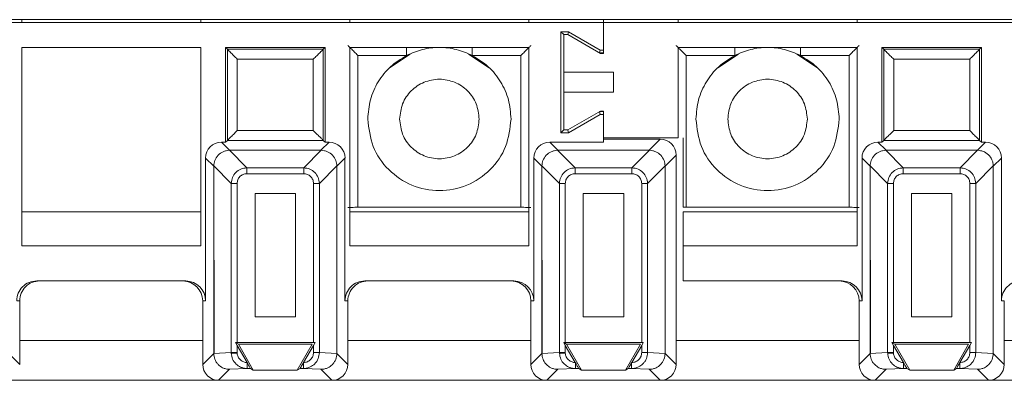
# Paper-space layout 'Blatt2' of a CAD drawing. Header units: millimetres. Extents: x 257 to 862, y 404 to 535.
# Tile 17 of 36: x 613 to 662, y 408 to 426. Entities that reach past the tile are written whole.
import ezdxf

# ---------------------------------------------------------------- set-up
doc = ezdxf.new("R2010")
doc.units = ezdxf.units.MM

psp = doc.layouts.new('Blatt2')

# ---------------------------------------------------------------- linework, layer by layer
at = {"color": 7, "linetype": 'Continuous', "lineweight": 15}
for p, q in [((259.333, 425.89), (826.511, 425.89)), ((642.233, 425.74), (477.233, 425.74)), ((612.983, 425.74), (612.983, 425.89)), ((621.983, 425.89), (621.983, 425.74)), ((629.483, 425.89), (629.483, 425.74)), ((638.483, 425.89), (638.483, 425.74)), ((642.233, 425.74), (642.233, 425.89)), ((642.233, 424.362), (642.233, 425.74)), ((642.233, 424.187), (642.233, 425.74)), ((807.233, 425.74), (642.233, 425.74)), ((645.983, 425.89), (645.983, 425.74)), ((654.983, 425.89), (654.983, 425.74)), ((640.087, 425.285), (640.087, 420.194)), ((640.472, 425.285), (640.087, 425.285)), ((640.233, 425.14), (640.087, 425.285)), ((640.433, 425.14), (640.472, 425.285)), ((642.072, 424.362), (640.472, 425.285)), ((640.233, 423.24), (640.233, 425.14)), ((640.233, 425.14), (640.433, 425.14)), ((640.433, 425.14), (642.084, 424.187)), ((621.983, 424.49), (612.983, 424.49)), ((612.983, 424.49), (612.983, 414.516)), ((621.983, 414.516), (621.983, 424.49)), ((628.233, 424.49), (623.233, 424.49)), ((623.233, 424.49), (623.322, 424.401)), ((623.233, 424.49), (623.233, 419.724)), ((628.144, 424.401), (623.322, 424.401)), ((623.322, 424.401), (623.322, 419.813)), ((628.233, 424.49), (628.144, 424.401)), ((628.144, 419.813), (628.144, 424.401)), ((628.233, 419.724), (628.233, 424.49)), ((629.483, 424.49), (629.483, 414.516)), ((638.483, 424.49), (629.483, 424.49)), ((638.483, 414.516), (638.483, 424.49)), ((642.033, 424.216), (642.072, 424.362)), ((642.233, 424.216), (642.033, 424.216)), ((642.072, 424.362), (642.233, 424.362)), ((645.983, 424.49), (645.983, 419.94)), ((654.983, 424.49), (645.983, 424.49)), ((654.983, 414.516), (654.983, 424.49)), ((661.233, 424.49), (656.233, 424.49)), ((656.233, 424.49), (656.322, 424.401)), ((656.233, 424.49), (656.233, 419.724)), ((661.144, 424.401), (656.322, 424.401)), ((656.322, 424.401), (656.322, 419.813)), ((661.233, 424.49), (661.144, 424.401)), ((661.144, 419.813), (661.144, 424.401)), ((661.233, 419.724), (661.233, 424.49)), ((627.644, 423.901), (623.822, 423.901)), ((623.822, 423.901), (623.822, 420.313)), ((627.644, 420.313), (627.644, 423.901)), ((629.885, 424.087), (632.329, 424.087)), ((629.885, 424.087), (629.885, 416.446)), ((632.52, 424.159), (631.479, 423.463)), ((636.486, 423.463), (635.446, 424.159)), ((635.637, 424.087), (638.081, 424.087)), ((638.081, 416.446), (638.081, 424.087)), ((642.084, 424.187), (642.233, 424.187)), ((646.385, 424.087), (648.829, 424.087)), ((646.385, 424.087), (646.385, 416.446)), ((649.02, 424.159), (647.979, 423.463)), ((652.986, 423.463), (651.946, 424.159)), ((652.137, 424.087), (654.581, 424.087)), ((654.581, 416.446), (654.581, 424.087)), ((660.644, 423.901), (656.822, 423.901)), ((656.822, 423.901), (656.822, 420.313)), ((660.644, 420.313), (660.644, 423.901)), ((640.233, 422.24), (640.233, 423.24)), ((642.733, 423.24), (640.233, 423.24)), ((642.733, 422.24), (642.733, 423.24)), ((640.233, 420.34), (640.233, 422.24)), ((640.233, 422.24), (642.733, 422.24)), ((642.084, 421.293), (640.433, 420.34)), ((642.033, 421.263), (642.072, 421.118)), ((642.233, 421.263), (642.033, 421.263)), ((642.233, 421.293), (642.084, 421.293)), ((642.233, 419.94), (642.233, 421.293)), ((640.472, 420.194), (642.072, 421.118)), ((642.072, 421.118), (642.233, 421.118)), ((642.233, 421.118), (642.233, 419.724)), ((623.822, 420.313), (627.644, 420.313)), ((640.233, 420.34), (640.087, 420.194)), ((640.433, 420.34), (640.233, 420.34)), ((640.433, 420.34), (640.472, 420.194)), ((656.822, 420.313), (660.644, 420.313)), ((623.322, 419.813), (623.233, 419.724)), ((628.144, 419.813), (623.322, 419.813)), ((628.233, 419.724), (628.144, 419.813)), ((640.087, 420.194), (640.472, 420.194)), ((645.983, 419.94), (642.233, 419.94)), ((645.083, 419.87), (642.233, 419.87)), ((644.529, 419.315), (645.083, 419.87)), ((646.233, 419.94), (646.233, 416.446)), ((656.322, 419.813), (656.233, 419.724)), ((661.144, 419.813), (656.322, 419.813)), ((661.233, 419.724), (661.144, 419.813)), ((623.437, 419.315), (623.029, 419.724)), ((623.233, 419.724), (623.029, 419.724)), ((624.305, 418.434), (623.424, 419.315)), ((623.437, 419.315), (623.424, 419.315)), ((623.437, 419.315), (628.029, 419.315)), ((627.161, 418.434), (628.042, 419.315)), ((628.029, 419.315), (628.437, 419.724)), ((628.029, 419.315), (628.042, 419.315)), ((628.437, 419.724), (628.233, 419.724)), ((639.529, 419.724), (639.937, 419.315)), ((642.233, 419.724), (639.529, 419.724)), ((639.924, 419.315), (640.805, 418.434)), ((639.924, 419.315), (639.937, 419.315)), ((639.937, 419.315), (644.529, 419.315)), ((643.661, 418.434), (644.542, 419.315)), ((644.529, 419.315), (644.542, 419.315)), ((656.437, 419.315), (656.029, 419.724)), ((656.233, 419.724), (656.029, 419.724)), ((657.305, 418.434), (656.424, 419.315)), ((656.437, 419.315), (656.424, 419.315)), ((656.437, 419.315), (661.029, 419.315)), ((660.161, 418.434), (661.042, 419.315)), ((661.029, 419.315), (661.437, 419.724)), ((661.029, 419.315), (661.042, 419.315)), ((661.437, 419.724), (661.233, 419.724)), ((622.637, 418.515), (622.229, 418.924)), ((622.229, 418.924), (622.229, 411.74)), ((629.237, 418.924), (628.829, 418.515)), ((629.237, 411.74), (629.237, 418.924)), ((639.137, 418.515), (638.729, 418.924)), ((638.729, 418.924), (638.729, 411.74)), ((645.329, 418.515), (645.883, 419.07)), ((645.883, 408.54), (645.883, 419.07)), ((655.637, 418.515), (655.229, 418.924)), ((655.229, 418.924), (655.229, 411.74)), ((662.237, 418.924), (661.829, 418.515)), ((662.237, 411.74), (662.237, 418.924)), ((622.637, 418.529), (623.518, 417.648)), ((622.637, 418.529), (622.637, 418.515)), ((622.637, 418.515), (622.654, 409.094)), ((622.637, 409.094), (622.637, 418.515)), ((624.305, 418.139), (624.305, 418.434)), ((624.305, 418.434), (627.161, 418.434)), ((627.161, 418.139), (627.161, 418.434)), ((628.829, 418.529), (627.948, 417.648)), ((628.829, 418.529), (628.829, 418.515)), ((628.829, 418.515), (628.829, 409.094)), ((639.137, 418.529), (640.018, 417.648)), ((639.137, 418.529), (639.137, 418.515)), ((639.137, 418.515), (639.154, 409.094)), ((639.137, 409.094), (639.137, 418.515)), ((640.805, 418.434), (640.805, 418.139)), ((640.805, 418.434), (643.661, 418.434)), ((643.661, 418.139), (643.661, 418.434)), ((644.448, 417.648), (645.329, 418.529)), ((645.329, 418.515), (645.329, 418.529)), ((645.329, 418.515), (645.329, 409.094)), ((655.637, 418.529), (656.518, 417.648)), ((655.637, 418.529), (655.637, 418.515)), ((655.637, 418.515), (655.654, 409.094)), ((655.637, 409.094), (655.637, 418.515)), ((657.305, 418.139), (657.305, 418.434)), ((657.305, 418.434), (660.161, 418.434)), ((660.161, 418.139), (660.161, 418.434)), ((661.829, 418.529), (660.948, 417.648)), ((661.829, 418.529), (661.829, 418.515)), ((661.829, 418.515), (661.829, 409.094)), ((624.305, 418.139), (627.161, 418.139)), ((640.805, 418.139), (643.661, 418.139)), ((657.305, 418.139), (660.161, 418.139)), ((623.813, 417.648), (623.518, 417.648)), ((623.518, 409.134), (623.518, 417.648)), ((623.813, 409.637), (623.813, 417.648)), ((627.948, 417.648), (627.653, 417.648)), ((627.653, 417.648), (627.653, 409.637)), ((627.948, 417.648), (627.948, 409.134)), ((640.313, 417.648), (640.018, 417.648)), ((640.018, 409.134), (640.018, 417.648)), ((640.313, 409.637), (640.313, 417.648)), ((644.153, 417.648), (644.448, 417.648)), ((644.153, 417.648), (644.153, 409.637)), ((644.448, 417.648), (644.448, 409.134)), ((656.813, 417.648), (656.518, 417.648)), ((656.518, 409.134), (656.518, 417.648)), ((656.813, 409.637), (656.813, 417.648)), ((660.948, 417.648), (660.653, 417.648)), ((660.653, 417.648), (660.653, 409.637)), ((660.948, 417.648), (660.948, 409.134)), ((624.719, 410.937), (624.719, 417.134)), ((624.719, 417.134), (626.747, 417.134)), ((626.747, 417.134), (626.747, 410.937)), ((641.219, 410.937), (641.219, 417.134)), ((641.219, 417.134), (643.247, 417.134)), ((643.247, 417.134), (643.247, 410.937)), ((657.719, 410.937), (657.719, 417.134)), ((657.719, 417.134), (659.747, 417.134)), ((659.747, 417.134), (659.747, 410.937)), ((638.081, 416.446), (629.885, 416.446)), ((646.385, 416.446), (646.233, 416.446)), ((654.581, 416.446), (646.385, 416.446)), ((621.983, 416.213), (612.983, 416.213)), ((638.483, 416.213), (629.483, 416.213)), ((646.233, 416.213), (646.233, 414.516)), ((654.983, 416.213), (646.233, 416.213)), ((612.983, 414.516), (621.983, 414.516)), ((629.483, 414.516), (638.483, 414.516)), ((646.233, 414.516), (654.983, 414.516)), ((646.233, 412.74), (646.233, 414.516)), ((621.229, 412.74), (613.737, 412.74)), ((637.729, 412.74), (630.237, 412.74)), ((654.229, 412.74), (646.233, 412.74)), ((612.883, 411.74), (612.737, 411.74)), ((612.883, 408.54), (612.883, 411.74)), ((622.229, 411.74), (622.083, 411.74)), ((622.083, 411.74), (622.083, 408.54)), ((629.383, 411.74), (629.237, 411.74)), ((629.383, 408.54), (629.383, 411.74)), ((638.729, 411.74), (638.583, 411.74)), ((638.583, 411.74), (638.583, 408.54)), ((655.229, 411.74), (655.083, 411.74)), ((655.083, 411.74), (655.083, 408.54)), ((662.383, 411.74), (662.237, 411.74)), ((662.383, 408.54), (662.383, 411.74)), ((626.747, 410.937), (624.719, 410.937)), ((643.247, 410.937), (641.219, 410.937)), ((659.747, 410.937), (657.719, 410.937)), ((623.733, 409.637), (623.876, 409.554)), ((623.813, 409.498), (623.733, 409.637)), ((623.733, 409.637), (623.813, 409.637)), ((627.653, 409.637), (623.813, 409.637)), ((624.312, 408.635), (623.813, 409.498)), ((623.813, 409.134), (623.813, 409.498)), ((623.876, 409.554), (624.627, 408.254)), ((627.589, 409.554), (623.876, 409.554)), ((626.839, 408.254), (627.589, 409.554)), ((627.653, 409.498), (627.154, 408.635)), ((627.733, 409.637), (627.653, 409.498)), ((627.653, 409.637), (627.733, 409.637)), ((627.653, 409.498), (627.653, 409.134)), ((640.233, 409.637), (640.376, 409.554)), ((640.313, 409.498), (640.233, 409.637)), ((640.233, 409.637), (640.313, 409.637)), ((644.153, 409.637), (640.313, 409.637)), ((640.812, 408.635), (640.313, 409.498)), ((640.313, 409.134), (640.313, 409.498)), ((640.376, 409.554), (641.127, 408.254)), ((644.089, 409.554), (640.376, 409.554)), ((643.339, 408.254), (644.089, 409.554)), ((644.153, 409.498), (643.654, 408.635)), ((644.233, 409.637), (644.153, 409.498)), ((644.153, 409.637), (644.233, 409.637)), ((644.153, 409.498), (644.153, 409.134)), ((656.733, 409.637), (656.876, 409.554)), ((656.813, 409.498), (656.733, 409.637)), ((656.733, 409.637), (656.813, 409.637)), ((660.653, 409.637), (656.813, 409.637)), ((657.312, 408.635), (656.813, 409.498)), ((656.813, 409.134), (656.813, 409.498)), ((656.876, 409.554), (657.627, 408.254)), ((660.589, 409.554), (656.876, 409.554)), ((659.839, 408.254), (660.589, 409.554)), ((660.653, 409.498), (660.154, 408.635)), ((660.733, 409.637), (660.653, 409.498)), ((660.653, 409.637), (660.733, 409.637)), ((660.653, 409.498), (660.653, 409.134)), ((612.329, 409.094), (612.883, 408.54)), ((622.083, 408.54), (622.637, 409.094)), ((623.518, 409.134), (622.637, 409.093)), ((622.654, 409.094), (622.637, 409.093)), ((622.637, 409.094), (622.637, 409.093)), ((623.518, 409.134), (623.813, 409.134)), ((623.518, 409.134), (623.519, 409.097)), ((623.814, 409.111), (623.813, 409.134)), ((627.653, 409.134), (627.948, 409.134)), ((627.948, 409.134), (628.829, 409.093)), ((628.829, 409.094), (628.829, 409.093)), ((628.829, 409.094), (629.383, 408.54)), ((638.583, 408.54), (639.137, 409.094)), ((640.018, 409.134), (639.137, 409.093)), ((639.154, 409.094), (639.137, 409.093)), ((639.137, 409.094), (639.137, 409.093)), ((640.018, 409.134), (640.313, 409.134)), ((640.018, 409.134), (640.019, 409.097)), ((640.314, 409.111), (640.313, 409.134)), ((644.153, 409.134), (644.448, 409.134)), ((644.448, 409.134), (645.329, 409.093)), ((645.329, 409.094), (645.329, 409.093)), ((645.329, 409.094), (645.883, 408.54)), ((655.083, 408.54), (655.637, 409.094)), ((656.518, 409.134), (655.637, 409.093)), ((655.654, 409.094), (655.637, 409.093)), ((655.637, 409.094), (655.637, 409.093)), ((656.518, 409.134), (656.813, 409.134)), ((656.518, 409.134), (656.519, 409.097)), ((656.814, 409.111), (656.813, 409.134)), ((660.653, 409.134), (660.948, 409.134)), ((660.948, 409.134), (661.829, 409.093)), ((661.829, 409.094), (661.829, 409.093)), ((661.829, 409.094), (662.383, 408.54)), ((624.322, 408.618), (624.312, 408.635)), ((624.321, 408.617), (624.321, 408.335)), ((627.154, 408.635), (627.144, 408.618)), ((627.145, 408.335), (627.145, 408.618)), ((640.822, 408.618), (640.812, 408.635)), ((640.821, 408.617), (640.821, 408.335)), ((643.654, 408.635), (643.644, 408.618)), ((643.645, 408.335), (643.645, 408.618)), ((657.322, 408.618), (657.312, 408.635)), ((657.321, 408.617), (657.321, 408.335)), ((660.154, 408.635), (660.144, 408.618)), ((660.145, 408.335), (660.145, 408.618)), ((623.436, 408.293), (622.883, 407.74)), ((624.321, 408.335), (623.436, 408.293)), ((624.488, 408.335), (624.321, 408.335)), ((624.627, 408.254), (624.488, 408.335)), ((626.839, 408.254), (624.627, 408.254)), ((626.978, 408.335), (626.839, 408.254)), ((627.145, 408.335), (626.978, 408.335)), ((628.029, 408.293), (627.145, 408.335)), ((628.029, 408.293), (628.583, 407.74)), ((639.936, 408.293), (639.383, 407.74)), ((640.821, 408.335), (639.936, 408.293)), ((640.988, 408.335), (640.821, 408.335)), ((641.127, 408.254), (640.988, 408.335)), ((643.339, 408.254), (641.127, 408.254)), ((643.478, 408.335), (643.339, 408.254)), ((643.645, 408.335), (643.478, 408.335)), ((644.529, 408.293), (643.645, 408.335)), ((644.529, 408.293), (645.083, 407.74)), ((656.436, 408.293), (655.883, 407.74)), ((657.321, 408.335), (656.436, 408.293)), ((657.488, 408.335), (657.321, 408.335)), ((657.627, 408.254), (657.488, 408.335)), ((659.839, 408.254), (657.627, 408.254)), ((659.978, 408.335), (659.839, 408.254)), ((660.145, 408.335), (659.978, 408.335)), ((661.029, 408.293), (660.145, 408.335)), ((661.029, 408.293), (661.583, 407.74)), ((612.083, 407.74), (622.883, 407.74)), ((622.883, 407.74), (628.583, 407.74)), ((628.583, 407.74), (639.383, 407.74)), ((639.383, 407.74), (645.083, 407.74)), ((645.083, 407.74), (655.883, 407.74)), ((655.883, 407.74), (661.583, 407.74)), ((661.583, 407.74), (672.383, 407.74))]:
    psp.add_line(p, q, dxfattribs=at)
at = {"color": 8, "linetype": 'Continuous', "lineweight": 15}
for p, q in [((632.329, 424.49), (632.329, 424.087)), ((635.637, 424.49), (635.637, 424.087)), ((648.829, 424.49), (648.829, 424.087)), ((652.137, 424.49), (652.137, 424.087)), ((612.883, 409.74), (622.083, 409.74)), ((622.637, 409.74), (622.653, 409.74)), ((629.383, 409.74), (638.583, 409.74)), ((639.137, 409.74), (639.153, 409.74)), ((645.883, 409.74), (655.083, 409.74)), ((655.637, 409.74), (655.653, 409.74)), ((662.383, 409.74), (671.583, 409.74))]:
    psp.add_line(p, q, dxfattribs=at)
at = {"color": 7, "linetype": 'Continuous', "lineweight": 15, "flags": 128}
for points in [[(623.814, 409.111), (623.762, 409.108), (623.712, 409.106), (623.665, 409.104), (623.622, 409.102), (623.585, 409.1), (623.555, 409.099), (623.533, 409.098), (623.519, 409.097)], [(640.314, 409.111), (640.262, 409.108), (640.212, 409.106), (640.165, 409.104), (640.122, 409.102), (640.085, 409.1), (640.055, 409.099), (640.033, 409.098), (640.019, 409.097)], [(656.814, 409.111), (656.762, 409.108), (656.712, 409.106), (656.665, 409.104), (656.622, 409.102), (656.585, 409.1), (656.555, 409.099), (656.533, 409.098), (656.519, 409.097)]]:
    psp.add_lwpolyline(points, dxfattribs=at)
at = {"color": 7, "linetype": 'Continuous', "lineweight": 15}
for centre, major_axis, ratio, start_param, end_param in [((645.083, 419.07), (0.566, 0.566), 0.999924, 5.497825, 7.068545), ((623.029, 418.924), (-0.566, 0.566), 0.999924, 5.497825, 7.068545), ((628.437, 418.924), (0.566, 0.566), 0.999924, 5.497825, 7.068545), ((639.529, 418.924), (-0.566, 0.566), 0.999924, 5.497825, 7.068545), ((656.029, 418.924), (-0.566, 0.566), 0.999924, 5.497825, 7.068545), ((661.437, 418.924), (0.566, 0.566), 0.999924, 5.497825, 7.068545), ((613.737, 411.74), (1, 0), 0.999962, 1.570796, 3.141593), ((613.883, 411.74), (1, 0), 0.999962, 1.570796, 3.141593), ((621.083, 411.74), (1, 0), 0.999962, 0, 1.570796), ((621.229, 411.74), (1, 0), 0.999962, 0, 1.570796), ((630.237, 411.74), (1, 0), 0.999962, 1.570796, 3.141593), ((630.383, 411.74), (1, 0), 0.999962, 1.570796, 3.141593), ((637.583, 411.74), (1, 0), 0.999962, 0, 1.570796), ((637.729, 411.74), (1, 0), 0.999962, 0, 1.570796), ((654.083, 411.74), (1, 0), 0.999962, 0, 1.570796), ((654.229, 411.74), (1, 0), 0.999962, 0, 1.570796), ((663.237, 411.74), (1, 0), 0.999962, 1.570796, 3.141593), ((622.883, 408.54), (-0.566, -0.566), 0.999924, 5.497825, 7.068545), ((628.583, 408.54), (0.566, -0.566), 0.999924, 5.497825, 7.068545), ((639.383, 408.54), (-0.566, -0.566), 0.999924, 5.497825, 7.068545), ((645.083, 408.54), (0.566, -0.566), 0.999924, 5.497825, 7.068545), ((655.883, 408.54), (-0.566, -0.566), 0.999924, 5.497825, 7.068545), ((661.583, 408.54), (0.566, -0.566), 0.999924, 5.497825, 7.068545)]:
    psp.add_ellipse(centre, major_axis=major_axis, ratio=ratio, start_param=start_param, end_param=end_param, dxfattribs=at)
for points, knots in [([(623.322, 424.401), (623.324, 424.398), (623.328, 424.394), (623.36, 424.362), (623.409, 424.313), (623.501, 424.222), (623.641, 424.081), (623.762, 423.96), (623.822, 423.901)], [0, 0, 0, 0, 0.1014586, 0.209909, 0.3284363, 0.4594539, 0.7344965, 1, 1, 1, 1]), ([(628.144, 424.401), (628.142, 424.398), (628.137, 424.394), (628.105, 424.363), (628.056, 424.313), (627.965, 424.222), (627.824, 424.081), (627.703, 423.96), (627.644, 423.901)], [0, 0, 0, 0, 0.101458, 0.20991, 0.328453, 0.459447, 0.734496, 1, 1, 1, 1]), ([(629.385, 424.587), (629.387, 424.586), (629.39, 424.582), (629.42, 424.552), (629.467, 424.505), (629.557, 424.415), (629.699, 424.273), (629.823, 424.15), (629.885, 424.087)], [0, 0, 0, 0, 0.100592, 0.207678, 0.324401, 0.453191, 0.724527, 1, 1, 1, 1]), ([(635.637, 424.087), (635.373, 424.201), (634.846, 424.43), (633.983, 424.52), (633.12, 424.43), (632.593, 424.201), (632.329, 424.087)], [0, 0, 0, 0, 0.250003, 0.500004, 0.750005, 1, 1, 1, 1]), ([(638.081, 424.087), (638.143, 424.15), (638.266, 424.273), (638.408, 424.415), (638.498, 424.505), (638.546, 424.552), (638.576, 424.582), (638.579, 424.586), (638.581, 424.587)], [0, 0, 0, 0, 0.275476, 0.546794, 0.67558, 0.792283, 0.899377, 1, 1, 1, 1]), ([(645.885, 424.587), (645.887, 424.586), (645.889, 424.583), (645.917, 424.555), (645.963, 424.51), (646.049, 424.423), (646.192, 424.28), (646.319, 424.153), (646.385, 424.087)], [0, 0, 0, 0, 0.09354, 0.201318, 0.314143, 0.439092, 0.70875, 1, 1, 1, 1]), ([(652.137, 424.087), (651.873, 424.201), (651.346, 424.43), (650.483, 424.52), (649.62, 424.43), (649.093, 424.201), (648.829, 424.087)], [0, 0, 0, 0, 0.250003, 0.500004, 0.749997, 1, 1, 1, 1]), ([(654.581, 424.087), (654.646, 424.153), (654.773, 424.28), (654.916, 424.423), (655.003, 424.509), (655.048, 424.554), (655.076, 424.583), (655.079, 424.586), (655.081, 424.587)], [0, 0, 0, 0, 0.291313, 0.561029, 0.685102, 0.797988, 0.90197, 1, 1, 1, 1]), ([(656.322, 424.401), (656.324, 424.398), (656.328, 424.394), (656.36, 424.362), (656.409, 424.313), (656.501, 424.222), (656.641, 424.081), (656.762, 423.96), (656.822, 423.901)], [0, 0, 0, 0, 0.101459, 0.20991, 0.328451, 0.459452, 0.734496, 1, 1, 1, 1]), ([(661.144, 424.401), (661.142, 424.398), (661.137, 424.394), (661.105, 424.363), (661.056, 424.313), (660.965, 424.222), (660.824, 424.081), (660.703, 423.96), (660.644, 423.901)], [0, 0, 0, 0, 0.101457, 0.2099, 0.328441, 0.459452, 0.734498, 1, 1, 1, 1]), ([(632.329, 424.087), (632.05, 423.913), (631.49, 423.566), (630.874, 422.782), (630.461, 421.874), (630.409, 421.218), (630.383, 420.89)], [0, 0, 0, 0, 0.250001, 0.500001, 0.750001, 1, 1, 1, 1]), ([(637.583, 420.89), (637.557, 421.218), (637.505, 421.874), (637.092, 422.782), (636.476, 423.566), (635.916, 423.913), (635.637, 424.087)], [0, 0, 0, 0, 0.250001, 0.500002, 0.750004, 1, 1, 1, 1]), ([(648.829, 424.087), (648.55, 423.913), (647.99, 423.566), (647.374, 422.782), (646.961, 421.874), (646.909, 421.218), (646.883, 420.89)], [0, 0, 0, 0, 0.250001, 0.500001, 0.750001, 1, 1, 1, 1]), ([(654.083, 420.89), (654.057, 421.218), (654.005, 421.874), (653.592, 422.782), (652.976, 423.566), (652.416, 423.913), (652.137, 424.087)], [0, 0, 0, 0, 0.25, 0.500001, 0.749998, 1, 1, 1, 1]), ([(631.983, 420.89), (632.013, 421.151), (632.073, 421.675), (632.536, 422.341), (633.197, 422.785), (633.983, 422.942), (634.769, 422.785), (635.43, 422.341), (635.893, 421.675), (635.953, 421.151), (635.983, 420.89)], [0, 0, 0, 0, 0.125001, 0.25, 0.375001, 0.499999, 0.625001, 0.749999, 0.875, 1, 1, 1, 1]), ([(648.483, 420.89), (648.513, 421.151), (648.573, 421.675), (649.036, 422.341), (649.697, 422.785), (650.483, 422.942), (651.269, 422.785), (651.93, 422.341), (652.393, 421.675), (652.453, 421.151), (652.483, 420.89)], [0, 0, 0, 0, 0.125, 0.249999, 0.375, 0.499998, 0.625, 0.750001, 0.875, 1, 1, 1, 1]), ([(630.383, 420.89), (630.437, 420.418), (630.545, 419.476), (631.378, 418.278), (632.568, 417.477), (633.983, 417.196), (635.398, 417.477), (636.588, 418.278), (637.421, 419.476), (637.529, 420.418), (637.583, 420.89)], [0, 0, 0, 0, 0.125, 0.250001, 0.375001, 0.499999, 0.625, 0.75, 0.875, 1, 1, 1, 1]), ([(635.983, 420.89), (635.953, 420.628), (635.893, 420.104), (635.43, 419.439), (634.769, 418.994), (633.983, 418.838), (633.197, 418.994), (632.536, 419.439), (632.073, 420.104), (632.013, 420.628), (631.983, 420.89)], [0, 0, 0, 0, 0.125, 0.250001, 0.374999, 0.500001, 0.624999, 0.75, 0.874999, 1, 1, 1, 1]), ([(646.883, 420.89), (646.937, 420.418), (647.045, 419.476), (647.878, 418.278), (649.068, 417.477), (650.483, 417.196), (651.898, 417.477), (653.088, 418.278), (653.921, 419.476), (654.029, 420.418), (654.083, 420.89)], [0, 0, 0, 0, 0.125, 0.250001, 0.375001, 0.499999, 0.625, 0.75, 0.875, 1, 1, 1, 1]), ([(652.483, 420.89), (652.453, 420.628), (652.393, 420.104), (651.93, 419.439), (651.269, 418.994), (650.483, 418.838), (649.697, 418.994), (649.036, 419.439), (648.573, 420.104), (648.513, 420.628), (648.483, 420.89)], [0, 0, 0, 0, 0.1249996, 0.2499986, 0.3749998, 0.5000023, 0.6250002, 0.7500014, 0.8750004, 1, 1, 1, 1]), ([(623.322, 419.813), (623.323, 419.814), (623.327, 419.818), (623.354, 419.845), (623.4, 419.89), (623.486, 419.977), (623.629, 420.12), (623.756, 420.247), (623.822, 420.313)], [0, 0, 0, 0, 0.0851864, 0.1940353, 0.3072659, 0.4339466, 0.7060781, 1, 1, 1, 1]), ([(627.644, 420.313), (627.71, 420.247), (627.836, 420.12), (627.979, 419.978), (628.064, 419.892), (628.109, 419.847), (628.138, 419.819), (628.142, 419.815), (628.144, 419.813)], [0, 0, 0, 0, 0.293972, 0.56613, 0.688667, 0.800286, 0.90316, 1, 1, 1, 1]), ([(656.322, 419.813), (656.323, 419.814), (656.327, 419.818), (656.354, 419.845), (656.4, 419.89), (656.486, 419.977), (656.629, 420.12), (656.756, 420.247), (656.822, 420.313)], [0, 0, 0, 0, 0.0851864, 0.1940353, 0.3072659, 0.4339466, 0.7060781, 1, 1, 1, 1]), ([(660.644, 420.313), (660.71, 420.247), (660.836, 420.12), (660.979, 419.978), (661.064, 419.892), (661.109, 419.847), (661.138, 419.819), (661.142, 419.815), (661.144, 419.813)], [0, 0, 0, 0, 0.293969, 0.566145, 0.688665, 0.800296, 0.903161, 1, 1, 1, 1]), ([(622.637, 418.529), (622.648, 418.622), (622.672, 418.819), (622.843, 419.08), (623.06, 419.234), (623.261, 419.303), (623.369, 419.311), (623.424, 419.315)], [0, 0, 0, 0, 0.22764, 0.484483, 0.734977, 0.865781, 1, 1, 1, 1]), ([(628.042, 419.315), (628.097, 419.311), (628.205, 419.303), (628.406, 419.233), (628.623, 419.08), (628.794, 418.819), (628.817, 418.622), (628.829, 418.529)], [0, 0, 0, 0, 0.134623, 0.265589, 0.515506, 0.772353, 1, 1, 1, 1]), ([(639.137, 418.529), (639.148, 418.622), (639.172, 418.819), (639.343, 419.08), (639.56, 419.234), (639.761, 419.303), (639.869, 419.311), (639.924, 419.315)], [0, 0, 0, 0, 0.22764, 0.484484, 0.734977, 0.865805, 1, 1, 1, 1]), ([(644.542, 419.315), (644.597, 419.311), (644.705, 419.303), (644.906, 419.233), (645.123, 419.08), (645.294, 418.819), (645.317, 418.622), (645.329, 418.529)], [0, 0, 0, 0, 0.134622, 0.265587, 0.515522, 0.772354, 1, 1, 1, 1]), ([(655.637, 418.529), (655.648, 418.622), (655.672, 418.819), (655.843, 419.08), (656.06, 419.234), (656.261, 419.303), (656.369, 419.311), (656.424, 419.315)], [0, 0, 0, 0, 0.22764, 0.484484, 0.734977, 0.865805, 1, 1, 1, 1]), ([(661.042, 419.315), (661.135, 419.304), (661.333, 419.28), (661.594, 419.109), (661.747, 418.892), (661.816, 418.691), (661.824, 418.583), (661.829, 418.529)], [0, 0, 0, 0, 0.227633, 0.484488, 0.734972, 0.865792, 1, 1, 1, 1]), ([(623.518, 417.648), (623.532, 417.753), (623.558, 417.958), (623.739, 418.214), (623.994, 418.395), (624.199, 418.421), (624.305, 418.434)], [0, 0, 0, 0, 0.256873, 0.499997, 0.743098, 1, 1, 1, 1]), ([(627.161, 418.434), (627.266, 418.421), (627.471, 418.395), (627.727, 418.214), (627.908, 417.958), (627.934, 417.753), (627.948, 417.648)], [0, 0, 0, 0, 0.256858, 0.499987, 0.7431, 1, 1, 1, 1]), ([(640.018, 417.648), (640.032, 417.753), (640.058, 417.958), (640.239, 418.214), (640.494, 418.395), (640.699, 418.421), (640.805, 418.434)], [0, 0, 0, 0, 0.256873, 0.499997, 0.743098, 1, 1, 1, 1]), ([(643.661, 418.434), (643.766, 418.421), (643.971, 418.395), (644.227, 418.214), (644.408, 417.958), (644.434, 417.753), (644.448, 417.648)], [0, 0, 0, 0, 0.256881, 0.499989, 0.743101, 1, 1, 1, 1]), ([(656.518, 417.648), (656.532, 417.753), (656.558, 417.958), (656.739, 418.214), (656.994, 418.395), (657.199, 418.421), (657.305, 418.434)], [0, 0, 0, 0, 0.256881, 0.499993, 0.743095, 1, 1, 1, 1]), ([(660.161, 418.434), (660.266, 418.421), (660.471, 418.395), (660.727, 418.214), (660.908, 417.958), (660.934, 417.753), (660.948, 417.648)], [0, 0, 0, 0, 0.256879, 0.500006, 0.743102, 1, 1, 1, 1]), ([(623.813, 417.648), (623.82, 417.709), (623.829, 417.804), (623.888, 417.917), (623.949, 417.994), (624.025, 418.057), (624.14, 418.121), (624.239, 418.132), (624.305, 418.139)], [0, 0, 0, 0, 0.238941, 0.364261, 0.492392, 0.617426, 0.745714, 1, 1, 1, 1]), ([(627.161, 418.139), (627.223, 418.133), (627.317, 418.123), (627.43, 418.064), (627.507, 418.003), (627.57, 417.928), (627.634, 417.812), (627.645, 417.713), (627.653, 417.648)], [0, 0, 0, 0, 0.238943, 0.364247, 0.492375, 0.617427, 0.745717, 1, 1, 1, 1]), ([(640.313, 417.648), (640.32, 417.709), (640.329, 417.804), (640.388, 417.917), (640.449, 417.994), (640.525, 418.057), (640.64, 418.121), (640.739, 418.132), (640.805, 418.139)], [0, 0, 0, 0, 0.238941, 0.364261, 0.492392, 0.617426, 0.745714, 1, 1, 1, 1]), ([(643.661, 418.139), (643.723, 418.133), (643.817, 418.123), (643.93, 418.064), (644.007, 418.003), (644.07, 417.928), (644.134, 417.812), (644.145, 417.713), (644.153, 417.648)], [0, 0, 0, 0, 0.238943, 0.364247, 0.492375, 0.617427, 0.745717, 1, 1, 1, 1]), ([(656.813, 417.648), (656.82, 417.709), (656.829, 417.804), (656.888, 417.917), (656.949, 417.994), (657.025, 418.057), (657.14, 418.121), (657.239, 418.132), (657.305, 418.139)], [0, 0, 0, 0, 0.238942, 0.364263, 0.492394, 0.617459, 0.745712, 1, 1, 1, 1]), ([(660.161, 418.139), (660.223, 418.133), (660.317, 418.123), (660.43, 418.064), (660.507, 418.003), (660.57, 417.928), (660.634, 417.812), (660.645, 417.713), (660.653, 417.648)], [0, 0, 0, 0, 0.23894, 0.364242, 0.492399, 0.61745, 0.74572, 1, 1, 1, 1]), ([(629.885, 416.446), (629.833, 416.446), (629.72, 416.446), (629.588, 416.445), (629.494, 416.444), (629.434, 416.443), (629.393, 416.443), (629.388, 416.442), (629.385, 416.442)], [0, 0, 0, 0, 0.1978893, 0.430031, 0.559556, 0.6977444, 0.8445524, 1, 1, 1, 1]), ([(638.581, 416.442), (638.578, 416.442), (638.573, 416.443), (638.531, 416.443), (638.471, 416.444), (638.377, 416.445), (638.245, 416.446), (638.132, 416.446), (638.081, 416.446)], [0, 0, 0, 0, 0.156104, 0.303392, 0.441857, 0.571495, 0.80325, 1, 1, 1, 1]), ([(655.081, 416.442), (655.078, 416.442), (655.073, 416.443), (655.031, 416.443), (654.971, 416.444), (654.877, 416.445), (654.745, 416.446), (654.632, 416.446), (654.581, 416.446)], [0, 0, 0, 0, 0.156104, 0.303392, 0.441857, 0.571495, 0.80325, 1, 1, 1, 1]), ([(622.637, 409.093), (622.648, 408.993), (622.664, 408.841), (622.761, 408.656), (622.884, 408.501), (623.05, 408.382), (623.249, 408.307), (623.371, 408.298), (623.436, 408.293)], [0, 0, 0, 0, 0.235997, 0.362248, 0.493694, 0.707318, 0.84388, 1, 1, 1, 1]), ([(624.321, 408.335), (624.259, 408.339), (624.143, 408.347), (623.95, 408.415), (623.744, 408.555), (623.566, 408.797), (623.535, 408.999), (623.519, 409.097)], [0, 0, 0, 0, 0.15212, 0.286585, 0.501814, 0.757412, 1, 1, 1, 1]), ([(624.312, 408.635), (624.309, 408.635), (624.255, 408.632), (624.134, 408.661), (623.971, 408.753), (623.871, 408.889), (623.824, 409.012), (623.817, 409.078), (623.814, 409.111)], [0, 0, 0, 0, 0.009599, 0.217267, 0.479312, 0.739576, 0.869088, 1, 1, 1, 1]), ([(627.948, 409.134), (627.936, 409.032), (627.919, 408.876), (627.818, 408.691), (627.694, 408.537), (627.527, 408.42), (627.328, 408.347), (627.208, 408.339), (627.145, 408.335)], [0, 0, 0, 0, 0.242689, 0.369174, 0.498775, 0.71368, 0.848028, 1, 1, 1, 1]), ([(627.653, 409.134), (627.646, 409.072), (627.632, 408.944), (627.519, 408.78), (627.353, 408.661), (627.221, 408.644), (627.154, 408.635)], [0, 0, 0, 0, 0.237083, 0.489888, 0.744272, 1, 1, 1, 1]), ([(628.829, 409.093), (628.817, 408.99), (628.8, 408.833), (628.698, 408.645), (628.574, 408.494), (628.41, 408.38), (628.215, 408.306), (628.094, 408.298), (628.029, 408.293)], [0, 0, 0, 0, 0.244666, 0.372918, 0.504764, 0.710611, 0.844945, 1, 1, 1, 1]), ([(639.137, 409.093), (639.148, 408.993), (639.164, 408.841), (639.261, 408.656), (639.384, 408.501), (639.55, 408.382), (639.749, 408.307), (639.871, 408.298), (639.936, 408.293)], [0, 0, 0, 0, 0.235997, 0.362248, 0.493694, 0.707318, 0.84388, 1, 1, 1, 1]), ([(640.821, 408.335), (640.759, 408.339), (640.643, 408.347), (640.45, 408.415), (640.244, 408.555), (640.066, 408.797), (640.035, 408.999), (640.019, 409.097)], [0, 0, 0, 0, 0.152142, 0.286604, 0.501829, 0.757422, 1, 1, 1, 1]), ([(640.812, 408.635), (640.809, 408.635), (640.755, 408.632), (640.634, 408.661), (640.471, 408.753), (640.371, 408.889), (640.324, 409.012), (640.317, 409.078), (640.314, 409.111)], [0, 0, 0, 0, 0.0095993, 0.217231, 0.4793134, 0.7395808, 0.8690811, 1, 1, 1, 1]), ([(644.448, 409.134), (644.436, 409.032), (644.419, 408.876), (644.318, 408.691), (644.194, 408.537), (644.027, 408.42), (643.828, 408.347), (643.708, 408.339), (643.645, 408.335)], [0, 0, 0, 0, 0.2426888, 0.3691731, 0.4987745, 0.7136794, 0.8480051, 1, 1, 1, 1]), ([(644.153, 409.134), (644.146, 409.072), (644.132, 408.944), (644.019, 408.78), (643.853, 408.661), (643.721, 408.644), (643.654, 408.635)], [0, 0, 0, 0, 0.2370915, 0.4899061, 0.7442998, 1, 1, 1, 1]), ([(645.329, 409.093), (645.317, 408.99), (645.3, 408.833), (645.198, 408.645), (645.074, 408.494), (644.91, 408.38), (644.715, 408.306), (644.594, 408.298), (644.529, 408.293)], [0, 0, 0, 0, 0.244675, 0.37293, 0.504779, 0.710629, 0.844966, 1, 1, 1, 1]), ([(655.637, 409.093), (655.648, 408.993), (655.664, 408.841), (655.761, 408.656), (655.884, 408.501), (656.05, 408.382), (656.249, 408.307), (656.371, 408.298), (656.436, 408.293)], [0, 0, 0, 0, 0.235999, 0.362251, 0.493713, 0.707339, 0.843902, 1, 1, 1, 1]), ([(657.321, 408.335), (657.259, 408.339), (657.143, 408.347), (656.95, 408.415), (656.744, 408.555), (656.566, 408.797), (656.535, 408.999), (656.519, 409.097)], [0, 0, 0, 0, 0.152119, 0.286605, 0.501811, 0.757421, 1, 1, 1, 1]), ([(657.312, 408.635), (657.309, 408.635), (657.255, 408.632), (657.134, 408.661), (656.971, 408.753), (656.871, 408.889), (656.824, 409.012), (656.817, 409.078), (656.814, 409.111)], [0, 0, 0, 0, 0.0095993, 0.217231, 0.4793134, 0.7395808, 0.8690811, 1, 1, 1, 1]), ([(660.948, 409.134), (660.936, 409.032), (660.919, 408.876), (660.818, 408.691), (660.694, 408.537), (660.527, 408.42), (660.328, 408.347), (660.208, 408.339), (660.145, 408.335)], [0, 0, 0, 0, 0.2426878, 0.3691606, 0.4987765, 0.7136806, 0.8480057, 1, 1, 1, 1]), ([(660.653, 409.134), (660.646, 409.072), (660.632, 408.944), (660.519, 408.78), (660.353, 408.661), (660.221, 408.644), (660.154, 408.635)], [0, 0, 0, 0, 0.237089, 0.48988, 0.744303, 1, 1, 1, 1]), ([(661.829, 409.093), (661.817, 408.99), (661.8, 408.833), (661.698, 408.645), (661.574, 408.494), (661.41, 408.38), (661.215, 408.306), (661.094, 408.298), (661.029, 408.293)], [0, 0, 0, 0, 0.244674, 0.372916, 0.504779, 0.710609, 0.844967, 1, 1, 1, 1]), ([(624.488, 408.335), (624.487, 408.336), (624.486, 408.338), (624.472, 408.36), (624.441, 408.413), (624.386, 408.507), (624.343, 408.58), (624.322, 408.618)], [0, 0, 0, 0, 0.109837, 0.227513, 0.473879, 0.73379, 1, 1, 1, 1]), ([(627.144, 408.618), (627.124, 408.582), (627.082, 408.51), (627.027, 408.417), (626.995, 408.362), (626.981, 408.338), (626.979, 408.336), (626.978, 408.335)], [0, 0, 0, 0, 0.255153, 0.515364, 0.762113, 0.881091, 1, 1, 1, 1]), ([(640.988, 408.335), (640.987, 408.336), (640.986, 408.338), (640.972, 408.36), (640.941, 408.413), (640.886, 408.507), (640.843, 408.58), (640.822, 408.618)], [0, 0, 0, 0, 0.109837, 0.227513, 0.473879, 0.73379, 1, 1, 1, 1]), ([(643.644, 408.618), (643.624, 408.582), (643.582, 408.51), (643.527, 408.417), (643.495, 408.362), (643.481, 408.338), (643.479, 408.336), (643.478, 408.335)], [0, 0, 0, 0, 0.255153, 0.515364, 0.762113, 0.881091, 1, 1, 1, 1]), ([(657.488, 408.335), (657.487, 408.336), (657.486, 408.338), (657.472, 408.36), (657.441, 408.413), (657.386, 408.507), (657.343, 408.58), (657.322, 408.618)], [0, 0, 0, 0, 0.109836, 0.2275, 0.473881, 0.733763, 1, 1, 1, 1]), ([(660.144, 408.618), (660.124, 408.582), (660.082, 408.51), (660.027, 408.417), (659.995, 408.362), (659.98, 408.338), (659.979, 408.336), (659.978, 408.335)], [0, 0, 0, 0, 0.255153, 0.515364, 0.762113, 0.881091, 1, 1, 1, 1])]:
    psp.add_open_spline(points, degree=3, knots=knots, dxfattribs=at)

doc.saveas('drawing.dxf')
